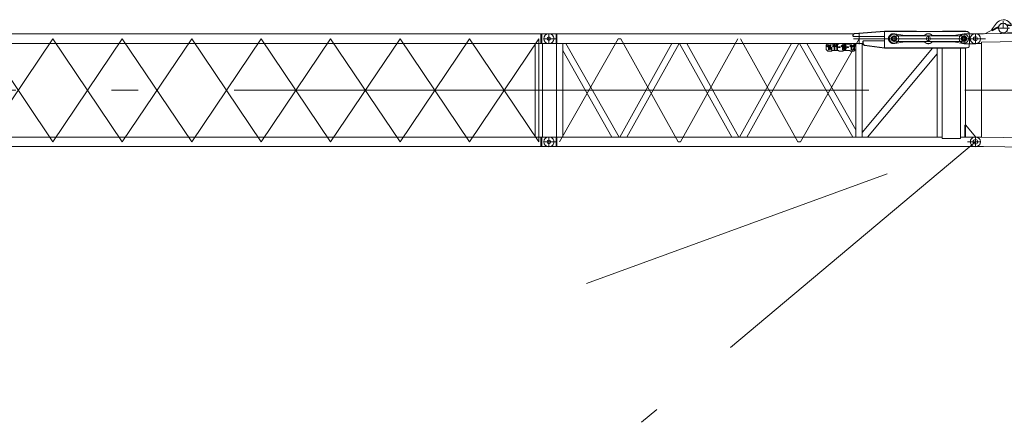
# Model space of a CAD drawing. Extents: x 22073 to 142282, y 6659 to 108851.
# Tile 13 of 68: x 48056 to 61906, y 28805 to 34463. Entities that reach past the tile are written whole.
import ezdxf

# ---------------------------------------------------------------- set-up
doc = ezdxf.new("R2010")
doc.units = 0
doc.header["$LTSCALE"] = 150
doc.header["$MEASUREMENT"] = 0
doc.linetypes.add('CENTER', pattern=[50.5, 30, -9, 2.5, -9])
doc.linetypes.add('HIDDEN', pattern=[12.6, 8.4, -4.2])
doc.layers.add('11', color=7, linetype='Continuous')

# ---------------------------------------------------------------- blocks, each defined once
blk = doc.blocks.new('*G94')
at = {"layer": '11', "color": 7, "linetype": 'Continuous', "lineweight": 9}
for p, q in [((70918, 34418), (61612, 34263)), ((61806, 34358), (61633, 34263)), ((61796, 34415), (61728, 34321)), ((61735, 34308), (61823, 34356)), ((61800, 34354), (61827, 34369)), ((61823, 34356), (61825, 34363)), ((61825, 34363), (61827, 34369)), ((61964, 34389), (61938, 34392)), ((61946, 34381), (61998, 34375)), ((61964, 34389), (62840, 34283)), ((62001, 34399), (61982, 34417)), ((61998, 34375), (62001, 34399)), ((70918, 34418), (70930, 34419)), ((70930, 34419), (71030, 34419)), ((71030, 34419), (71025, 34419)), ((71030, 34419), (71035, 34419)), ((61500, 34264), (61495, 34264)), ((61601, 34264), (61500, 34264)), ((61588, 34264), (61583, 34264)), ((61612, 34263), (61601, 34264)), ((61728, 34321), (61730, 34317)), ((61730, 34317), (61735, 34308)), ((61849, 34267), (61876, 34281)), ((61926, 34291), (61952, 34288)), ((62092, 34271), (61952, 34288)), ((62115, 34138), (70918, 34285)), ((67275, 34224), (66488, 32732)), ((66566, 32730), (67355, 34225)), ((67369, 34226), (68158, 32704)), ((68237, 32702), (67447, 34227)), ((68251, 32702), (69040, 34253)), ((69120, 34255), (68329, 32701)), ((69132, 34255), (69923, 32674)), ((70002, 32673), (69210, 34256)), ((70817, 34283), (70014, 32673)), ((70408, 34277), (70384, 34251)), ((70384, 34251), (70385, 34191)), ((70414, 34256), (70394, 34236)), ((70394, 34236), (70401, 34229)), ((70401, 34229), (70414, 34242)), ((70458, 34277), (70408, 34277)), ((70424, 34256), (70414, 34256)), ((70414, 34242), (70414, 34186)), ((70425, 34186), (70424, 34256)), ((70434, 34242), (70434, 34232)), ((70434, 34212), (70434, 34202)), ((70444, 34232), (70444, 34242)), ((70445, 34202), (70445, 34212)), ((70447, 34246), (70447, 34257)), ((70447, 34217), (70447, 34227)), ((70451, 34257), (70451, 34247)), ((70451, 34227), (70451, 34217)), ((70454, 34242), (70454, 34232)), ((70454, 34212), (70454, 34202)), ((70468, 34267), (70458, 34277)), ((70464, 34232), (70464, 34242)), ((70465, 34202), (70465, 34212)), ((70673, 34271), (70468, 34267)), ((70494, 34258), (70474, 34237)), ((70474, 34237), (70481, 34230)), ((70481, 34230), (70494, 34244)), ((70504, 34258), (70494, 34258)), ((70494, 34244), (70494, 34188)), ((70505, 34188), (70504, 34258)), ((70519, 34258), (70514, 34208)), ((70529, 34258), (70519, 34258)), ((70524, 34208), (70529, 34258)), ((70542, 34219), (70532, 34219)), ((70532, 34219), (70532, 34208)), ((70542, 34209), (70542, 34219)), ((70579, 34229), (70559, 34229)), ((70559, 34229), (70559, 34219)), ((70569, 34224), (70559, 34219)), ((70559, 34219), (70579, 34219)), ((70579, 34219), (70579, 34229)), ((70594, 34245), (70594, 34235)), ((70594, 34215), (70594, 34205)), ((70604, 34235), (70604, 34245)), ((70605, 34205), (70605, 34215)), ((70607, 34249), (70607, 34260)), ((70607, 34219), (70607, 34230)), ((70611, 34260), (70611, 34249)), ((70611, 34230), (70611, 34219)), ((70614, 34245), (70614, 34235)), ((70614, 34215), (70614, 34205)), ((70624, 34235), (70624, 34245)), ((70625, 34205), (70625, 34215)), ((70659, 34231), (70639, 34231)), ((70639, 34231), (70639, 34220)), ((70649, 34226), (70639, 34220)), ((70639, 34220), (70659, 34220)), ((70659, 34220), (70659, 34231)), ((70683, 34282), (70673, 34271)), ((70694, 34262), (70674, 34241)), ((70674, 34241), (70681, 34234)), ((70681, 34234), (70694, 34247)), ((70733, 34282), (70683, 34282)), ((70704, 34262), (70694, 34262)), ((70694, 34247), (70694, 34191)), ((70705, 34191), (70704, 34262)), ((70734, 34262), (70714, 34242)), ((70714, 34242), (70721, 34235)), ((70721, 34235), (70734, 34248)), ((70760, 34257), (70733, 34282)), ((70744, 34262), (70734, 34262)), ((70734, 34248), (70734, 34192)), ((70745, 34192), (70744, 34262)), ((70760, 34197), (70760, 34257)), ((70855, 32659), (70855, 34284)), ((70918, 34285), (70930, 34284)), ((70925, 34284), (70925, 32659)), ((70930, 34284), (71030, 34284)), ((71030, 34284), (71025, 34284)), ((71030, 34284), (71035, 34284)), ((61500, 34129), (61495, 34129)), ((61584, 34129), (61500, 34129)), ((61584, 34129), (61583, 34129)), ((61584, 34147), (62109, 34155)), ((61584, 34129), (61584, 34147)), ((61584, 32814), (61584, 34129)), ((61584, 34129), (61584, 34129)), ((62109, 34155), (62115, 34155)), ((62115, 34155), (62115, 32804)), ((62115, 34138), (62115, 34138)), ((62149, 34139), (62942, 32791)), ((62962, 32790), (63743, 34165)), ((63825, 34167), (63041, 32789)), ((64626, 32763), (63843, 34167)), ((63923, 34168), (64707, 32761)), ((64725, 32761), (65509, 34195)), ((65590, 34196), (64804, 32760)), ((65606, 34196), (66392, 32733)), ((66472, 32732), (65685, 34198)), ((70092, 32672), (70855, 34202)), ((70385, 34191), (70410, 34166)), ((70410, 34166), (70460, 34166)), ((70420, 34191), (70415, 34186)), ((70415, 34186), (70425, 34186)), ((70443, 34195), (70448, 34187)), ((70448, 34187), (70448, 34197)), ((70452, 34197), (70452, 34187)), ((70457, 34195), (70452, 34187)), ((70460, 34166), (70470, 34177)), ((70470, 34177), (70675, 34181)), ((70500, 34193), (70495, 34188)), ((70495, 34188), (70505, 34188)), ((70514, 34208), (70514, 34198)), ((70520, 34203), (70515, 34198)), ((70515, 34198), (70533, 34198)), ((70532, 34208), (70524, 34208)), ((70533, 34198), (70533, 34188)), ((70533, 34188), (70543, 34188)), ((70545, 34209), (70542, 34209)), ((70543, 34188), (70543, 34199)), ((70543, 34199), (70545, 34199)), ((70545, 34199), (70545, 34209)), ((70603, 34198), (70608, 34190)), ((70608, 34190), (70608, 34200)), ((70612, 34200), (70612, 34190)), ((70617, 34198), (70612, 34190)), ((70675, 34181), (70685, 34171)), ((70685, 34171), (70735, 34171)), ((70700, 34196), (70695, 34191)), ((70695, 34191), (70705, 34191)), ((70740, 34197), (70735, 34192)), ((70735, 34171), (70760, 34197)), ((70735, 34192), (70745, 34192)), ((62860, 32792), (62115, 34059)), ((61584, 32814), (61500, 32814)), ((61584, 32814), (61583, 32814)), ((61584, 32814), (61584, 32814)), ((61584, 32813), (61584, 32814)), ((70855, 32659), (61584, 32813)), ((62109, 32805), (62109, 32804)), ((61601, 32679), (61500, 32679)), ((61588, 32679), (61583, 32679)), ((61612, 32680), (61601, 32679)), ((70918, 32525), (61612, 32680)), ((70925, 32659), (70855, 32659)), ((70925, 32659), (70930, 32659)), ((70930, 32659), (71030, 32659)), ((70918, 32525), (70930, 32524)), ((70930, 32524), (71030, 32524))]:
    blk.add_line(p, q, dxfattribs=at)
at = {"layer": '11', "color": 7, "linetype": 'CENTER', "lineweight": 9}
for p, q in [((61890, 34346), (61890, 34444)), ((71142, 34351), (70931, 34351)), ((71030, 34419), (71030, 34284)), ((61500, 34263), (61500, 34130)), ((61802, 34346), (61978, 34346)), ((62940, 34219), (62109, 32804)), ((62952, 34219), (62940, 34219)), ((62964, 34219), (62952, 34219)), ((63822, 32709), (62964, 34219)), ((63846, 32709), (64704, 34248)), ((64728, 34248), (65586, 32680)), ((65610, 32680), (66468, 34277)), ((66492, 34277), (67350, 32651)), ((67374, 32651), (68232, 34307)), ((69114, 32621), (68256, 34307)), ((69138, 32621), (69996, 34336)), ((61429, 34196), (61417, 34196)), ((61500, 34196), (61429, 34196)), ((61612, 34196), (61500, 34196)), ((71030, 33471), (61500, 33471)), ((61573, 32746), (61389, 32746)), ((61500, 32814), (61500, 32679)), ((62099, 32787), (62070, 32739)), ((63834, 32709), (63822, 32709)), ((63834, 32709), (63846, 32709)), ((65586, 32680), (65598, 32680)), ((65598, 32680), (65610, 32680)), ((67350, 32651), (67362, 32651)), ((67362, 32651), (67374, 32651)), ((69126, 32621), (69114, 32621)), ((69126, 32621), (69138, 32621)), ((71103, 32591), (70919, 32591)), ((70959, 32591), (70947, 32591)), ((71030, 32525), (71030, 32658))]:
    blk.add_line(p, q, dxfattribs=at)
at = {"layer": '11', "color": 7, "linetype": 'Continuous', "lineweight": 9}
for points in [[(70447, 34257), (70445, 34256), (70443, 34256), (70441, 34255), (70439, 34253), (70438, 34252), (70436, 34250), (70435, 34248), (70434, 34246), (70434, 34244), (70434, 34242)], [(70434, 34232), (70434, 34231), (70434, 34230), (70434, 34229), (70434, 34228), (70435, 34227), (70435, 34226), (70435, 34226), (70436, 34225), (70436, 34224), (70437, 34223)], [(70444, 34242), (70444, 34242), (70444, 34243), (70444, 34244), (70444, 34244), (70445, 34245), (70445, 34245), (70445, 34245), (70446, 34246), (70446, 34246), (70447, 34246)], [(70447, 34227), (70447, 34228), (70446, 34228), (70446, 34228), (70445, 34229), (70445, 34229), (70445, 34230), (70444, 34230), (70444, 34231), (70444, 34231), (70444, 34232)], [(70445, 34212), (70445, 34212), (70445, 34213), (70445, 34214), (70445, 34214), (70445, 34215), (70446, 34215), (70446, 34215), (70446, 34216), (70447, 34216), (70447, 34217)], [(70464, 34242), (70464, 34244), (70463, 34246), (70462, 34249), (70461, 34250), (70460, 34252), (70458, 34254), (70457, 34255), (70455, 34256), (70453, 34256), (70451, 34257)], [(70451, 34247), (70451, 34246), (70452, 34246), (70452, 34246), (70453, 34245), (70453, 34245), (70453, 34244), (70453, 34244), (70454, 34243), (70454, 34243), (70454, 34242)], [(70454, 34232), (70454, 34231), (70454, 34231), (70454, 34230), (70453, 34230), (70453, 34229), (70453, 34229), (70452, 34228), (70452, 34228), (70452, 34228), (70451, 34227)], [(70451, 34217), (70452, 34216), (70452, 34216), (70453, 34216), (70453, 34215), (70453, 34215), (70454, 34214), (70454, 34214), (70454, 34213), (70454, 34213), (70454, 34212)], [(70465, 34212), (70464, 34213), (70464, 34214), (70464, 34215), (70464, 34216), (70464, 34217), (70463, 34217), (70463, 34218), (70463, 34219), (70462, 34220), (70462, 34221)], [(70607, 34260), (70605, 34259), (70603, 34258), (70601, 34257), (70599, 34256), (70598, 34255), (70596, 34253), (70595, 34251), (70594, 34249), (70594, 34247), (70594, 34245)], [(70594, 34235), (70594, 34234), (70594, 34233), (70594, 34232), (70594, 34231), (70595, 34230), (70595, 34229), (70595, 34229), (70596, 34228), (70596, 34227), (70597, 34226)], [(70604, 34245), (70604, 34245), (70604, 34246), (70604, 34246), (70604, 34247), (70605, 34247), (70605, 34248), (70605, 34248), (70606, 34249), (70606, 34249), (70607, 34249)], [(70607, 34230), (70607, 34230), (70606, 34231), (70606, 34231), (70605, 34232), (70605, 34232), (70605, 34232), (70604, 34233), (70604, 34234), (70604, 34234), (70604, 34235)], [(70605, 34215), (70605, 34215), (70605, 34216), (70605, 34216), (70605, 34217), (70605, 34217), (70605, 34218), (70606, 34218), (70606, 34219), (70607, 34219), (70607, 34219)], [(70624, 34245), (70624, 34247), (70623, 34249), (70622, 34251), (70621, 34253), (70620, 34255), (70618, 34256), (70617, 34258), (70615, 34259), (70613, 34259), (70611, 34260)], [(70611, 34249), (70611, 34249), (70612, 34249), (70612, 34249), (70613, 34248), (70613, 34248), (70613, 34247), (70613, 34247), (70614, 34246), (70614, 34245), (70614, 34245)], [(70614, 34235), (70614, 34234), (70614, 34234), (70614, 34233), (70613, 34233), (70613, 34232), (70613, 34232), (70612, 34231), (70612, 34231), (70612, 34231), (70611, 34230)], [(70611, 34219), (70612, 34219), (70612, 34219), (70613, 34219), (70613, 34218), (70613, 34218), (70614, 34217), (70614, 34217), (70614, 34216), (70614, 34215), (70614, 34215)], [(70625, 34215), (70624, 34216), (70624, 34217), (70624, 34218), (70624, 34219), (70624, 34219), (70623, 34220), (70623, 34221), (70623, 34222), (70622, 34223), (70622, 34223)], [(61505, 34129), (61506, 34129), (61507, 34129), (61508, 34129), (61509, 34129), (61510, 34129), (61510, 34129), (61511, 34129), (61512, 34129), (61513, 34129), (61514, 34129)], [(70434, 34202), (70435, 34200), (70435, 34197), (70436, 34195), (70437, 34194), (70438, 34192), (70440, 34190), (70442, 34189), (70444, 34188), (70446, 34187), (70448, 34187)], [(70448, 34197), (70447, 34198), (70447, 34198), (70446, 34198), (70446, 34199), (70445, 34199), (70445, 34200), (70445, 34200), (70445, 34201), (70445, 34201), (70445, 34202)], [(70454, 34202), (70454, 34201), (70454, 34201), (70454, 34200), (70454, 34200), (70454, 34199), (70453, 34199), (70453, 34198), (70453, 34198), (70452, 34198), (70452, 34197)], [(70594, 34205), (70595, 34202), (70595, 34200), (70596, 34198), (70597, 34196), (70598, 34195), (70600, 34193), (70602, 34192), (70604, 34191), (70606, 34190), (70608, 34190)], [(70608, 34200), (70607, 34200), (70607, 34201), (70606, 34201), (70606, 34202), (70605, 34202), (70605, 34202), (70605, 34203), (70605, 34204), (70605, 34204), (70605, 34205)], [(70614, 34205), (70614, 34204), (70614, 34204), (70614, 34203), (70614, 34203), (70614, 34202), (70613, 34202), (70613, 34201), (70613, 34201), (70612, 34201), (70612, 34200)]]:
    blk.add_lwpolyline(points, dxfattribs=at)
for centre, radius in [((61890, 34346), 66.5), ((71030, 34351), 25), ((61500, 34196), 27.5), ((61500, 32746), 32.5), ((71030, 32591), 25)]:
    blk.add_circle(centre, radius, dxfattribs=at)
for centre, radius, start, end in [((61890, 34346), 116, 37.1514, 143.8203), ((61889, 34346), 66.5, 43.361, 159.5454), ((61889, 34346), 66.5, 31.5347, 43.3639), ((71035, 34351), 67.5, 82.4318, 90.0021), ((71035, 34351), 67.5, 0, 89.9948), ((71035, 34351), 67.5, -90, -0.0052), ((61495, 34196), 67.5, 90, 180), ((70449, 34212), 15, 147.2667, 179.9992), ((70434, 34222), 3, -32.722, 34.7238), ((70464, 34222), 3.01, 147.229, -145.2283), ((70449, 34232), 15, -32.7206, -0.0008), ((70609, 34215), 15, 147.292, 179.9992), ((70594, 34225), 3, -32.722, 34.7238), ((70624, 34225), 3, 147.2639, -145.2283), ((70609, 34235), 15, -32.7277, -0.0008), ((71035, 34351), 67.5, -90, -82.4293), ((61495, 34196), 67.5, 180, -89.9974), ((70450, 34202), 15, -81.2984, -0.0021), ((70610, 34205), 15, -81.2967, -0.0021), ((61495, 32746), 67.5, 90, -179.9819), ((61495, 32746), 67.5, 180, -85.7646), ((71035, 32591), 67.5, -94.2406, -0.0052), ((71035, 32591), 67.5, 0, 89.9948)]:
    blk.add_arc(centre, radius, start, end, dxfattribs=at)
blk = doc.blocks.new('*G108')
at = {"layer": '11', "color": 7, "linetype": 'HIDDEN', "lineweight": 9}
for p, q in [((60346, 34266), (60366, 34266)), ((60366, 34266), (60508, 34241)), ((60508, 34241), (60785, 34241)), ((60892, 34241), (61198, 34241)), ((61198, 34241), (61340, 34266)), ((61340, 34266), (61411, 34266)), ((60366, 34128), (60346, 34128)), ((60508, 34151), (60366, 34128)), ((60785, 34151), (60508, 34151)), ((61198, 34151), (60892, 34151)), ((61340, 34126), (61198, 34151)), ((61414, 34126), (61340, 34126))]:
    blk.add_line(p, q, dxfattribs=at)
at = {"layer": '11', "color": 7, "linetype": 'Continuous', "lineweight": 9}
for p, q in [((61411, 34266), (61505, 34266)), ((61505, 34125), (61414, 34125))]:
    blk.add_line(p, q, dxfattribs=at)
at = {"layer": '11', "color": 7, "linetype": 'CENTER', "lineweight": 9}
for p, q in [((61500, 34258), (61500, 34140)), ((61500, 34143), (61500, 34251))]:
    blk.add_line(p, q, dxfattribs=at)
at = {"layer": '11', "color": 7, "linetype": 'HIDDEN', "lineweight": 9}
for centre, radius, start, end in [((60346, 34197), 69.3, 90, -89.5209), ((60838, 34196), 70, 40.0008, 139.8162), ((60838, 34196), 70, -140.0136, -40.1776)]:
    blk.add_arc(centre, radius, start, end, dxfattribs=at)
at = {"layer": '11', "color": 7, "linetype": 'Continuous', "lineweight": 9}
blk.add_arc((61503, 34195), 70.1, -87.9355, 87.8656, dxfattribs=at)
blk = doc.blocks.new('*G107')
at = {"layer": '11', "color": 7, "linetype": 'CENTER', "lineweight": 9}
for p, q in [((60356, 34152), (60356, 34239)), ((60356, 34188), (60356, 34213)), ((60356, 34184), (60356, 34211)), ((60838, 34157), (60838, 34234)), ((61340, 34144), (61340, 34250)), ((61340, 34196), (61340, 34239)), ((60148, 34196), (61500, 34196)), ((60148, 34196), (61640, 34196)), ((61452, 34196), (60334, 34196)), ((61340, 34185), (61340, 34205)), ((61340, 34194), (61340, 34198)), ((61340, 34194), (61340, 34198)), ((61340, 34196), (61340, 34159))]:
    blk.add_line(p, q, dxfattribs=at)
at = {"layer": '11', "color": 7, "linetype": 'Continuous', "lineweight": 9}
blk.add_circle((60838, 34196), 27.5, dxfattribs=at)
at = {"layer": '11', "color": 7, "linetype": 'CENTER', "lineweight": 9}
blk.add_circle((61340, 34196), 22.5, dxfattribs=at)
at = {"layer": '11', "color": 7, "linetype": 'Continuous', "lineweight": 9}
blk.add_arc((61340, 34196), 22.5, -90, 90, dxfattribs=at)
at = {"layer": '11', "color": 7, "linetype": 'HIDDEN', "lineweight": 9}
blk.add_arc((61340, 34196), 22.5, -90, 90, dxfattribs=at)
at = {"color": 7, "linetype": 'Continuous', "lineweight": 9}
blk.add_blockref('*G108', (0, 0), dxfattribs=at)
blk = doc.blocks.new('*G109')
at = {"layer": '11', "color": 7, "linetype": 'Continuous', "lineweight": 9}
for p, q in [((55500, 34264), (55495, 34264)), ((55601, 34264), (55500, 34264)), ((55601, 34264), (55601, 34129)), ((55610, 34263), (55601, 34264)), ((59784, 34263), (55610, 34263)), ((55610, 34263), (55610, 34130)), ((59776, 34230), (59776, 34244)), ((59781, 34230), (59776, 34230)), ((59781, 34227), (59781, 34244)), ((59781, 34244), (59781, 34230)), ((60223, 34227), (59781, 34227)), ((59799, 34269), (60222, 34301)), ((59799, 34264), (60223, 34296)), ((60222, 34296), (59799, 34264)), ((60222, 34301), (60222, 34296)), ((60669, 34301), (60222, 34301)), ((60223, 34296), (61383, 34296)), ((60223, 34166), (60223, 34227)), ((60228, 34301), (60228, 34296)), ((60228, 34296), (60669, 34296)), ((60356, 34233), (60403, 34236)), ((60356, 34229), (60356, 34233)), ((60403, 34236), (61312, 34236)), ((60669, 34296), (60669, 34301)), ((60669, 34298), (60669, 34299)), ((61366, 34301), (61035, 34301)), ((61035, 34301), (61035, 34296)), ((61035, 34296), (61366, 34296)), ((61312, 34236), (61340, 34226)), ((61366, 34296), (61366, 34301)), ((55500, 34129), (55495, 34129)), ((55601, 34129), (55500, 34129)), ((55601, 34129), (55610, 34130)), ((55694, 34130), (55605, 34130)), ((55605, 34130), (55605, 32813)), ((59915, 34130), (55610, 34130)), ((55694, 32813), (55694, 34130)), ((55739, 34130), (55694, 34130)), ((55694, 34130), (55694, 34028)), ((56488, 32813), (55739, 34130)), ((56496, 32813), (57229, 34130)), ((57331, 34130), (56598, 32813)), ((57229, 34130), (57331, 34130)), ((57440, 34130), (57338, 34130)), ((57338, 34130), (58072, 32813)), ((58174, 32813), (57440, 34130)), ((58181, 32813), (58915, 34130)), ((59016, 34130), (58283, 32813)), ((59024, 34130), (59774, 32813)), ((59818, 32914), (59127, 34130)), ((59426, 34130), (59401, 34105)), ((59401, 34105), (59401, 34045)), ((59431, 34110), (59411, 34090)), ((59411, 34090), (59418, 34083)), ((59418, 34083), (59431, 34096)), ((59476, 34130), (59426, 34130)), ((59441, 34110), (59431, 34110)), ((59431, 34096), (59431, 34040)), ((59441, 34040), (59441, 34110)), ((59456, 34110), (59451, 34060)), ((59466, 34110), (59456, 34110)), ((59461, 34060), (59466, 34110)), ((59486, 34120), (59476, 34130)), ((59574, 34120), (59486, 34120)), ((59511, 34110), (59491, 34090)), ((59491, 34090), (59498, 34083)), ((59498, 34083), (59511, 34096)), ((59521, 34110), (59511, 34110)), ((59511, 34096), (59511, 34040)), ((59521, 34040), (59521, 34110)), ((59551, 34110), (59531, 34090)), ((59531, 34090), (59538, 34083)), ((59538, 34083), (59551, 34096)), ((59561, 34110), (59551, 34110)), ((59551, 34096), (59551, 34040)), ((59561, 34040), (59561, 34110)), ((59584, 34130), (59574, 34120)), ((59596, 34080), (59576, 34080)), ((59576, 34080), (59576, 34070)), ((59586, 34075), (59576, 34070)), ((59634, 34130), (59584, 34130)), ((59596, 34070), (59596, 34080)), ((59631, 34110), (59611, 34090)), ((59611, 34090), (59618, 34083)), ((59618, 34083), (59631, 34096)), ((59641, 34110), (59631, 34110)), ((59631, 34096), (59631, 34040)), ((59644, 34120), (59634, 34130)), ((59641, 34040), (59641, 34110)), ((59731, 34120), (59644, 34120)), ((59651, 34095), (59651, 34055)), ((59661, 34055), (59661, 34095)), ((59664, 34099), (59664, 34110)), ((59669, 34110), (59669, 34099)), ((59671, 34095), (59671, 34055)), ((59681, 34055), (59681, 34095)), ((59716, 34080), (59696, 34080)), ((59696, 34080), (59696, 34070)), ((59706, 34075), (59696, 34070)), ((59716, 34070), (59716, 34080)), ((59741, 34130), (59731, 34120)), ((59751, 34110), (59731, 34090)), ((59731, 34090), (59738, 34083)), ((59738, 34083), (59751, 34096)), ((59791, 34130), (59741, 34130)), ((59761, 34110), (59751, 34110)), ((59751, 34096), (59751, 34040)), ((59761, 34040), (59761, 34110)), ((59791, 34110), (59771, 34090)), ((59771, 34090), (59778, 34083)), ((59778, 34083), (59791, 34096)), ((59816, 34105), (59791, 34130)), ((59801, 34110), (59791, 34110)), ((59791, 34096), (59791, 34040)), ((59801, 34040), (59801, 34110)), ((59816, 34045), (59816, 34105)), ((59818, 34118), (59818, 32813)), ((59907, 32813), (59907, 34130)), ((59913, 34130), (59918, 34130)), ((59923, 34130), (59917, 34130)), ((59918, 34124), (59918, 34162)), ((59918, 34162), (59923, 34162)), ((59920, 34166), (60223, 34166)), ((59920, 34162), (59920, 34166)), ((59923, 34162), (59923, 34124)), ((60222, 34062), (59939, 34099)), ((60223, 34067), (59940, 34104)), ((60356, 34159), (60356, 34164)), ((60403, 34156), (60356, 34159)), ((61306, 34156), (60403, 34156)), ((61287, 34156), (61306, 34156)), ((61340, 34167), (61314, 34158)), ((61314, 34158), (61322, 34160)), ((61340, 34174), (61340, 34167)), ((55694, 34028), (56386, 32813)), ((59401, 34045), (59426, 34020)), ((59426, 34020), (59476, 34020)), ((59436, 34045), (59431, 34040)), ((59431, 34040), (59441, 34040)), ((59451, 34060), (59451, 34050)), ((59456, 34055), (59451, 34050)), ((59451, 34050), (59469, 34050)), ((59469, 34060), (59461, 34060)), ((59479, 34070), (59469, 34070)), ((59469, 34070), (59469, 34060)), ((59469, 34050), (59469, 34040)), ((59469, 34040), (59479, 34040)), ((59476, 34020), (59486, 34030)), ((59479, 34060), (59479, 34070)), ((59481, 34060), (59479, 34060)), ((59479, 34040), (59479, 34050)), ((59479, 34050), (59481, 34050)), ((59481, 34050), (59481, 34060)), ((59486, 34030), (59574, 34030)), ((59516, 34045), (59511, 34040)), ((59511, 34040), (59521, 34040)), ((59556, 34045), (59551, 34040)), ((59551, 34040), (59561, 34040)), ((59574, 34030), (59584, 34020)), ((59576, 34070), (59596, 34070)), ((59584, 34020), (59634, 34020)), ((59636, 34045), (59631, 34040)), ((59631, 34040), (59641, 34040)), ((59634, 34020), (59644, 34030)), ((59644, 34030), (59731, 34030)), ((59659, 34048), (59664, 34040)), ((59664, 34040), (59664, 34050)), ((59669, 34050), (59669, 34040)), ((59673, 34048), (59669, 34040)), ((59696, 34070), (59716, 34070)), ((59731, 34030), (59741, 34020)), ((59741, 34020), (59791, 34020)), ((59756, 34045), (59751, 34040)), ((59751, 34040), (59761, 34040)), ((59796, 34045), (59791, 34040)), ((59791, 34020), (59816, 34045)), ((59791, 34040), (59801, 34040)), ((60894, 34062), (59907, 32879)), ((59984, 32813), (60960, 33983)), ((60222, 34067), (60221, 34062)), ((61366, 34062), (60222, 34062)), ((61383, 34067), (60223, 34067)), ((60228, 34062), (60228, 34067)), ((60228, 34067), (61366, 34067)), ((60960, 34062), (60894, 34062)), ((60960, 33983), (60960, 34062)), ((61062, 34062), (60960, 34062)), ((60960, 34062), (60960, 32813)), ((61032, 32794), (61032, 34062)), ((61032, 34062), (61288, 34062)), ((61360, 34062), (61259, 34062)), ((61288, 34062), (61288, 32794)), ((61360, 32813), (61360, 34062)), ((61366, 34067), (61366, 34062)), ((61367, 32979), (61352, 32979)), ((61352, 32979), (61352, 32813)), ((61500, 32819), (61367, 32979)), ((59818, 32813), (59818, 32914)), ((59907, 32879), (59907, 32813)), ((55500, 32814), (55495, 32814)), ((55605, 32814), (55500, 32814)), ((55601, 32814), (55601, 32679)), ((55605, 32813), (55694, 32813)), ((60961, 32813), (55610, 32813)), ((55610, 32813), (55610, 32680)), ((56386, 32813), (56484, 32813)), ((56598, 32813), (56496, 32813)), ((58072, 32813), (58174, 32813)), ((58283, 32813), (58181, 32813)), ((59774, 32813), (59818, 32813)), ((59818, 32813), (59907, 32813)), ((59907, 32813), (59984, 32813)), ((60960, 32813), (61032, 32813)), ((61288, 32794), (61032, 32794)), ((61288, 32813), (61360, 32813)), ((61352, 32813), (61391, 32813)), ((61391, 32813), (61361, 32813)), ((61367, 32813), (61361, 32813)), ((61391, 32814), (61500, 32814)), ((61391, 32813), (61391, 32814)), ((61400, 32814), (61500, 32814)), ((61500, 32814), (61500, 32819)), ((61500, 32814), (61505, 32814)), ((55500, 32679), (55495, 32679)), ((55601, 32679), (55500, 32679)), ((55610, 32680), (55601, 32679)), ((55610, 32680), (61391, 32680)), ((61500, 32679), (61391, 32679)), ((61400, 32679), (61500, 32679))]:
    blk.add_line(p, q, dxfattribs=at)
at = {"layer": '11', "color": 7, "linetype": 'CENTER', "lineweight": 9}
for p, q in [((55500, 34264), (55500, 34129)), ((55595, 34264), (55589, 34264)), ((60356, 34152), (60356, 34239)), ((60838, 34157), (60838, 34234)), ((61340, 34144), (61340, 34250)), ((55428, 34196), (55612, 34196)), ((55589, 34129), (55600, 34129)), ((55650, 32746), (56475, 34196)), ((56475, 34196), (56510, 34196)), ((56510, 34196), (57317, 32746)), ((57352, 32746), (58160, 34196)), ((58195, 34196), (59003, 32746)), ((59038, 32746), (59863, 34196)), ((60334, 34196), (59900, 34196)), ((61340, 34194), (61340, 34198)), ((61340, 34194), (61340, 34198)), ((61378, 34196), (61452, 34196)), ((55500, 33471), (61500, 33471)), ((55428, 32746), (55612, 32746)), ((55500, 32814), (55500, 32679)), ((55595, 32814), (55589, 32814)), ((57317, 32746), (57352, 32746)), ((59003, 32746), (59038, 32746)), ((61573, 32746), (61389, 32746)), ((61405, 32814), (61411, 32814)), ((61500, 32814), (61500, 32679)), ((61500, 32808), (61500, 32690)), ((55589, 32679), (55600, 32679)), ((61411, 32679), (61400, 32679))]:
    blk.add_line(p, q, dxfattribs=at)
at = {"layer": '11', "color": 7, "linetype": 'HIDDEN', "lineweight": 9}
for p, q in [((59863, 34121), (59863, 34271)), ((60223, 34067), (60223, 34296)), ((60223, 34296), (60228, 34296)), ((60356, 34235), (60356, 34229)), ((57437, 34130), (57342, 34130)), ((59787, 34196), (59938, 34196)), ((59904, 34130), (59821, 34130)), ((60356, 34164), (60356, 34158)), ((61340, 34167), (61340, 34174)), ((60228, 34067), (60223, 34067)), ((56594, 32813), (56500, 32813)), ((58279, 32813), (58185, 32813)), ((59821, 32813), (59904, 32813))]:
    blk.add_line(p, q, dxfattribs=at)
at = {"layer": '11', "color": 7, "linetype": 'Continuous', "lineweight": 9}
blk.add_lwpolyline([(61383, 34296), (61387, 34295), (61392, 34293), (61395, 34291), (61399, 34290), (61401, 34288), (61404, 34286), (61406, 34285), (61407, 34283), (61409, 34281), (61410, 34280)], dxfattribs=at)
for centre, radius in [((60356, 34196), 65), ((60356, 34196), 38), ((60838, 34196), 27.5), ((61338, 34196), 65), ((61340, 34196), 38), ((61340, 34196), 27.5), ((55500, 32746), 25.5)]:
    blk.add_circle(centre, radius, dxfattribs=at)
at = {"layer": '11', "color": 7, "linetype": 'HIDDEN', "lineweight": 9}
blk.add_circle((60356, 34196), 27.5, dxfattribs=at)
at = {"layer": '11', "color": 7, "linetype": 'CENTER', "lineweight": 9}
blk.add_circle((61340, 34196), 22.5, dxfattribs=at)
at = {"layer": '11', "color": 7, "linetype": 'Continuous', "lineweight": 9}
for centre, radius, start, end in [((55495, 34196), 67.5, 90, 180), ((59801, 34244), 25, 94.338, 179.9978), ((59801, 34244), 20, 94.3375, 179.9891), ((59801, 34244), 20, 94.3382, 179.9978), ((60632, 34182), 784, -7.1854, 7.1852), ((55495, 34196), 67.5, 180, -90), ((59666, 34095), 15, 99.5887, 179.998), ((59666, 34095), 5, 119.9906, 179.9985), ((59666, 34095), 15, 0, 80.4093), ((59666, 34095), 5, 0, 60.0079), ((59943, 34124), 25, 180, -97.4911), ((59943, 34124), 20, 180, -92.9941), ((61306, 34186), 30, -90, -73.3559), ((61306, 34186), 30.1, -90, -73.4224), ((61383, 34097), 30, -90, -26.492), ((59666, 34055), 15, 180, -99.5927), ((59666, 34055), 5, 180, -119.9921), ((59666, 34055), 15, -80.4094, -0.002), ((59666, 34055), 5, -60.0094, -0.0015), ((55495, 32746), 67.5, 90, 180), ((55495, 32746), 67.5, 180, -90), ((61505, 32746), 67.5, 0, 90), ((61505, 32746), 67.5, -90, 0)]:
    blk.add_arc(centre, radius, start, end, dxfattribs=at)
blk = doc.blocks.new('*G119')
at = {"layer": '11', "color": 7, "linetype": 'Continuous', "lineweight": 9}
for p, q in [((43601, 32679), (43601, 32813)), ((43611, 32680), (43611, 32813))]:
    blk.add_line(p, q, dxfattribs=at)
blk = doc.blocks.new('*G118')
at = {"layer": '11', "color": 7, "linetype": 'Continuous', "lineweight": 9}
for p, q in [((43495, 34264), (43500, 34264)), ((43500, 34264), (43601, 34264)), ((43500, 34264), (43505, 34264)), ((43588, 34264), (43583, 34264)), ((43601, 34264), (43601, 34255)), ((43611, 34263), (43601, 34264)), ((43601, 34264), (43601, 34130)), ((43611, 34263), (43611, 34130)), ((55389, 34263), (43611, 34263)), ((55400, 34264), (55389, 34263)), ((55389, 34263), (55389, 34130)), ((55500, 34264), (55400, 34264)), ((55400, 34264), (55400, 34255)), ((55400, 34264), (55400, 34130)), ((55495, 34264), (55500, 34264)), ((55505, 34264), (55500, 34264)), ((43500, 34129), (43495, 34129)), ((43500, 34129), (43505, 34129)), ((43589, 34129), (43500, 34129)), ((43588, 34129), (43583, 34129)), ((43589, 32813), (43589, 34130)), ((43589, 34130), (43691, 34130)), ((43611, 34130), (43589, 34130)), ((43691, 34130), (43691, 32813)), ((43691, 34130), (55360, 34130)), ((55411, 34130), (55309, 34130)), ((55309, 34130), (55309, 32813)), ((55389, 34130), (55411, 34130)), ((55411, 32813), (55411, 34130)), ((55411, 34129), (55500, 34129)), ((43495, 32814), (43500, 32814)), ((43500, 32814), (43505, 32814)), ((43500, 32814), (43589, 32814)), ((43611, 32813), (43589, 32813)), ((43691, 32813), (43589, 32813)), ((43691, 32813), (55309, 32813)), ((55309, 32813), (55411, 32813)), ((55389, 32680), (55389, 32813)), ((55389, 32813), (55411, 32813)), ((55400, 32813), (55400, 32679)), ((55500, 32814), (55411, 32814)), ((55412, 32814), (55418, 32814)), ((43500, 32679), (43495, 32679)), ((43500, 32679), (43505, 32679)), ((43601, 32679), (43500, 32679)), ((43611, 32680), (43601, 32679)), ((55389, 32680), (43611, 32680)), ((55400, 32679), (55389, 32680)), ((55397, 32679), (55500, 32679)), ((55412, 32679), (55418, 32679))]:
    blk.add_line(p, q, dxfattribs=at)
at = {"layer": '11', "color": 7, "linetype": 'CENTER', "lineweight": 9}
for p, q in [((43500, 34330), (43500, 32573)), ((43500, 34264), (43500, 34129)), ((43500, 34263), (43500, 34130)), ((55412, 34264), (55418, 34264)), ((55500, 34264), (55500, 34129)), ((55500, 34263), (55500, 34130)), ((43573, 34196), (43389, 34196)), ((43612, 34196), (43500, 34196)), ((44617, 34196), (43640, 32746)), ((44617, 32746), (43640, 34196)), ((45593, 32746), (44617, 34196)), ((45593, 34196), (44617, 32746)), ((46570, 34196), (45593, 32746)), ((46570, 32746), (45593, 34196)), ((47547, 32746), (46570, 34196)), ((47547, 34196), (46570, 32746)), ((48523, 34196), (47547, 32746)), ((48523, 32746), (47547, 34196)), ((49500, 32746), (48523, 34196)), ((49500, 34196), (48523, 32746)), ((50477, 34196), (49500, 32746)), ((50477, 32746), (49500, 34196)), ((51453, 32746), (50477, 34196)), ((51453, 34196), (50477, 32746)), ((52430, 34196), (51453, 32746)), ((52430, 32746), (51453, 34196)), ((53407, 32746), (52430, 34196)), ((53407, 34196), (52430, 32746)), ((54383, 34196), (53407, 32746)), ((54383, 32746), (53407, 34196)), ((55360, 32746), (54383, 34196)), ((55360, 34196), (54383, 32746)), ((55360, 34196), (55360, 32746)), ((43500, 33471), (55500, 33471)), ((43500, 32814), (43500, 32679)), ((43500, 32814), (43500, 32679)), ((43588, 32814), (43583, 32814)), ((55500, 32814), (55500, 32679)), ((55500, 32813), (55500, 32680)), ((43583, 32679), (43594, 32679))]:
    blk.add_line(p, q, dxfattribs=at)
at = {"layer": '11', "color": 7, "linetype": 'Continuous', "lineweight": 9}
for centre in [(43500, 34196), (55500, 34196), (43500, 32746), (55500, 32746)]:
    blk.add_circle(centre, 25, dxfattribs=at)
for centre, start, end in [((43495, 34196), 90, 180), ((55505, 34196), 0, 90), ((43495, 34196), 180, -90), ((55505, 34196), -90, 0), ((43495, 32746), 90, 180), ((43495, 32746), 180, -90), ((55505, 32746), 0, 94.2246), ((55505, 32746), -94.2253, 0)]:
    blk.add_arc(centre, 67.5, start, end, dxfattribs=at)
at = {"color": 7, "linetype": 'Continuous', "lineweight": 9}
blk.add_blockref('*G119', (0, 0), dxfattribs=at)

msp = doc.modelspace()

# ---------------------------------------------------------------- linework, layer by layer
at = {"layer": '11', "color": 7, "linetype": 'CENTER', "lineweight": 9}
for p, q in [((56030.12989, 30755.31643), (61500.21086, 32746.26309)), ((61500.15529, 32746.21646), (56802.74317, 28804.61968))]:
    msp.add_line(p, q, dxfattribs=at)

# ---------------------------------------------------------------- block references
at = {"color": 7, "linetype": 'Continuous', "lineweight": 9}
for name in ['*G94', '*G118', '*G109', '*G107']:
    msp.add_blockref(name, (0, 0), dxfattribs=at)

doc.saveas('drawing.dxf')
